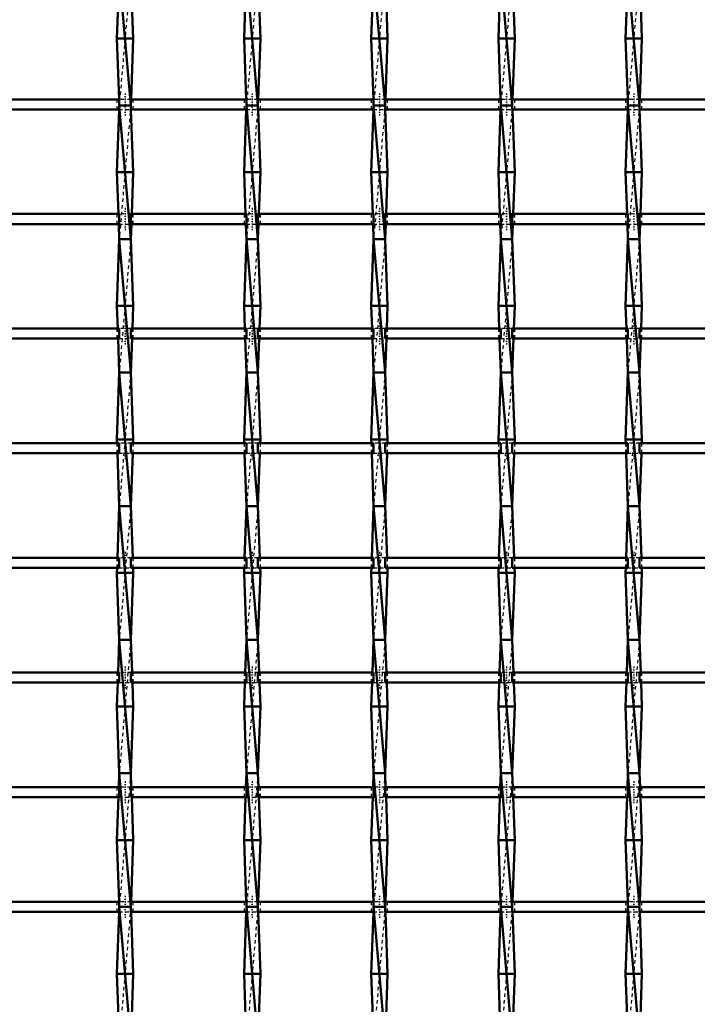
# Model space of a CAD drawing. Header units: millimetres. Extents: x -1015 to 657, y -500 to 954.
# Tile 9 of 30: x -394 to -191, y -132 to 163. Entities that reach past the tile are written whole.
import ezdxf

# ---------------------------------------------------------------- set-up
doc = ezdxf.new("R2010")
doc.units = ezdxf.units.MM
doc.linetypes.add('Center', pattern=[1.5, 0.45, -0.5, 0.05, -0.5])
doc.linetypes.add('Dashed', pattern=[2, 1, -1])
for name, color, linetype, lineweight in [('AM_0', 7, 'Continuous', 50), ('AM_7', 7, 'Center', 25), ('AM_9', 6, 'Dashed', 25)]:
    doc.layers.add(name, color=color, linetype=linetype, lineweight=lineweight)

# ---------------------------------------------------------------- blocks, each defined once
blk = doc.blocks.new('9_wkkyxtz0aknolaej1v4nno9xn________0_in_LSSP33034383111200100035010_4')
at = {"layer": 'AM_0'}
for p, q in [((-363.68, 177), (-360.22, 137)), ((-363.93, 170.15), (-364.4, 157)), ((-359.97, 170.15), (-359.5, 157)), ((-359.5, 157), (-364.4, 157)), ((-364.4, 157), (-363.75, 138.82)), ((-359.5, 157), (-360.15, 138.82)), ((-363.72, 135.82), (-364.4, 117)), ((-360.22, 137), (-363.68, 137)), ((-363.68, 137), (-360.22, 97)), ((-360.18, 135.82), (-359.5, 117)), ((-359.5, 117), (-364.4, 117)), ((-364.4, 117), (-363.95, 104.49)), ((-359.5, 117), (-359.95, 104.49)), ((-363.84, 101.49), (-363.68, 97)), ((-360.06, 101.49), (-360.22, 97)), ((-363.68, 97), (-364.4, 77)), ((-363.68, 97), (-360.22, 57)), ((-360.22, 97), (-363.68, 97)), ((-360.22, 97), (-359.5, 77)), ((-359.5, 77), (-364.4, 77)), ((-364.4, 77), (-364.15, 70.16)), ((-359.5, 77), (-359.75, 70.16)), ((-364.05, 67.16), (-363.68, 57)), ((-359.85, 67.16), (-360.22, 57)), ((-363.68, 57), (-364.4, 37)), ((-363.68, 57), (-360.22, 17)), ((-360.22, 57), (-363.68, 57)), ((-360.22, 57), (-359.5, 37)), ((-364.4, 37), (-364.36, 35.83)), ((-359.5, 37), (-364.4, 37)), ((-359.5, 37), (-359.54, 35.83)), ((-364.25, 32.83), (-363.68, 17)), ((-359.65, 32.83), (-360.22, 17)), ((-363.68, 17), (-364.24, 1.5)), ((-360.22, 17), (-363.68, 17)), ((-363.68, 17), (-360.22, -23)), ((-360.22, 17), (-359.66, 1.5)), ((-364.35, -1.5), (-364.4, -3)), ((-359.55, -1.5), (-359.5, -3)), ((-359.5, -3), (-364.4, -3)), ((-364.4, -3), (-363.68, -23)), ((-359.5, -3), (-360.22, -23)), ((-363.68, -23), (-364.04, -32.83)), ((-363.68, -23), (-360.22, -63)), ((-360.22, -23), (-363.68, -23)), ((-360.22, -23), (-359.86, -32.83)), ((-364.14, -35.83), (-364.4, -43)), ((-359.76, -35.83), (-359.5, -43)), ((-364.4, -43), (-363.68, -63)), ((-359.5, -43), (-364.4, -43)), ((-359.5, -43), (-360.22, -63)), ((-363.68, -63), (-363.83, -67.16)), ((-360.22, -63), (-363.68, -63)), ((-363.68, -63), (-360.22, -103)), ((-360.22, -63), (-360.07, -67.16)), ((-363.94, -70.16), (-364.4, -83)), ((-359.96, -70.16), (-359.5, -83)), ((-364.4, -83), (-363.74, -101.49)), ((-359.5, -83), (-364.4, -83)), ((-359.5, -83), (-360.16, -101.49)), ((-363.68, -103), (-360.22, -143)), ((-360.22, -103), (-363.68, -103)), ((-363.74, -104.49), (-364.4, -123)), ((-360.16, -104.49), (-359.5, -123)), ((-359.5, -123), (-364.4, -123)), ((-364.4, -123), (-363.94, -135.82)), ((-359.5, -123), (-359.96, -135.82))]:
    blk.add_line(p, q, dxfattribs=at)
at = {"layer": 'AM_9'}
for p, q in [((-360.22, 177), (-363.68, 137)), ((-363.75, 138.82), (-363.68, 137)), ((-360.15, 138.82), (-360.22, 137)), ((-363.68, 137), (-363.72, 135.82)), ((-360.22, 137), (-363.68, 97)), ((-360.22, 137), (-360.18, 135.82)), ((-363.95, 104.49), (-363.84, 101.49)), ((-359.95, 104.49), (-360.06, 101.49)), ((-360.22, 97), (-363.68, 57)), ((-364.15, 70.16), (-364.05, 67.16)), ((-359.75, 70.16), (-359.85, 67.16)), ((-360.22, 57), (-363.68, 17)), ((-364.36, 35.83), (-364.25, 32.83)), ((-359.54, 35.83), (-359.65, 32.83)), ((-360.22, 17), (-363.68, -23)), ((-364.24, 1.5), (-364.35, -1.5)), ((-359.66, 1.5), (-359.55, -1.5)), ((-360.22, -23), (-363.68, -63)), ((-364.04, -32.83), (-364.14, -35.83)), ((-359.86, -32.83), (-359.76, -35.83)), ((-360.22, -63), (-363.68, -103)), ((-363.83, -67.16), (-363.94, -70.16)), ((-360.07, -67.16), (-359.96, -70.16)), ((-363.74, -101.49), (-363.68, -103)), ((-363.68, -103), (-363.74, -104.49)), ((-360.22, -103), (-363.68, -143)), ((-360.16, -101.49), (-360.22, -103)), ((-360.22, -103), (-360.16, -104.49))]:
    blk.add_line(p, q, dxfattribs=at)
blk = doc.blocks.new('10_uyhg0ll14dchprovc663uyvkn________0_in_LSSP33034383111200100035010_4')
at = {"layer": 'AM_0'}
for p, q in [((-325.58, 177), (-322.12, 137)), ((-325.83, 170.15), (-326.3, 157)), ((-321.87, 170.15), (-321.4, 157)), ((-321.4, 157), (-326.3, 157)), ((-326.3, 157), (-325.65, 138.82)), ((-321.4, 157), (-322.05, 138.82)), ((-325.62, 135.82), (-326.3, 117)), ((-325.58, 137), (-322.12, 97)), ((-322.12, 137), (-325.58, 137)), ((-322.08, 135.82), (-321.4, 117)), ((-326.3, 117), (-325.85, 104.49)), ((-321.4, 117), (-326.3, 117)), ((-321.4, 117), (-321.85, 104.49)), ((-325.74, 101.49), (-325.58, 97)), ((-321.96, 101.49), (-322.12, 97)), ((-325.58, 97), (-326.3, 77)), ((-325.58, 97), (-322.12, 57)), ((-322.12, 97), (-325.58, 97)), ((-322.12, 97), (-321.4, 77)), ((-326.3, 77), (-326.05, 70.16)), ((-321.4, 77), (-326.3, 77)), ((-321.4, 77), (-321.65, 70.16)), ((-325.95, 67.16), (-325.58, 57)), ((-321.75, 67.16), (-322.12, 57)), ((-325.58, 57), (-326.3, 37)), ((-325.58, 57), (-322.12, 17)), ((-322.12, 57), (-325.58, 57)), ((-322.12, 57), (-321.4, 37)), ((-326.3, 37), (-326.26, 35.83)), ((-321.4, 37), (-326.3, 37)), ((-321.4, 37), (-321.44, 35.83)), ((-326.15, 32.83), (-325.58, 17)), ((-321.55, 32.83), (-322.12, 17)), ((-325.58, 17), (-326.14, 1.5)), ((-322.12, 17), (-325.58, 17)), ((-325.58, 17), (-322.12, -23)), ((-322.12, 17), (-321.56, 1.5)), ((-326.25, -1.5), (-326.3, -3)), ((-321.45, -1.5), (-321.4, -3)), ((-321.4, -3), (-326.3, -3)), ((-326.3, -3), (-325.58, -23)), ((-321.4, -3), (-322.12, -23)), ((-325.58, -23), (-325.94, -32.83)), ((-325.58, -23), (-322.12, -63)), ((-322.12, -23), (-325.58, -23)), ((-322.12, -23), (-321.76, -32.83)), ((-326.04, -35.83), (-326.3, -43)), ((-321.66, -35.83), (-321.4, -43)), ((-326.3, -43), (-325.58, -63)), ((-321.4, -43), (-326.3, -43)), ((-321.4, -43), (-322.12, -63)), ((-325.58, -63), (-325.73, -67.16)), ((-322.12, -63), (-325.58, -63)), ((-325.58, -63), (-322.12, -103)), ((-322.12, -63), (-321.97, -67.16)), ((-325.84, -70.16), (-326.3, -83)), ((-321.86, -70.16), (-321.4, -83)), ((-326.3, -83), (-325.64, -101.49)), ((-321.4, -83), (-326.3, -83)), ((-321.4, -83), (-322.06, -101.49)), ((-325.58, -103), (-322.12, -143)), ((-322.12, -103), (-325.58, -103)), ((-325.64, -104.49), (-326.3, -123)), ((-322.06, -104.49), (-321.4, -123)), ((-321.4, -123), (-326.3, -123)), ((-326.3, -123), (-325.84, -135.82)), ((-321.4, -123), (-321.86, -135.82))]:
    blk.add_line(p, q, dxfattribs=at)
at = {"layer": 'AM_9'}
for p, q in [((-322.12, 177), (-325.58, 137)), ((-325.65, 138.82), (-325.58, 137)), ((-322.05, 138.82), (-322.12, 137)), ((-325.58, 137), (-325.62, 135.82)), ((-322.12, 137), (-325.58, 97)), ((-322.12, 137), (-322.08, 135.82)), ((-325.85, 104.49), (-325.74, 101.49)), ((-321.85, 104.49), (-321.96, 101.49)), ((-322.12, 97), (-325.58, 57)), ((-326.05, 70.16), (-325.95, 67.16)), ((-321.65, 70.16), (-321.75, 67.16)), ((-322.12, 57), (-325.58, 17)), ((-326.26, 35.83), (-326.15, 32.83)), ((-321.44, 35.83), (-321.55, 32.83)), ((-322.12, 17), (-325.58, -23)), ((-326.14, 1.5), (-326.25, -1.5)), ((-321.56, 1.5), (-321.45, -1.5)), ((-322.12, -23), (-325.58, -63)), ((-325.94, -32.83), (-326.04, -35.83)), ((-321.76, -32.83), (-321.66, -35.83)), ((-322.12, -63), (-325.58, -103)), ((-325.73, -67.16), (-325.84, -70.16)), ((-321.97, -67.16), (-321.86, -70.16)), ((-325.64, -101.49), (-325.58, -103)), ((-325.58, -103), (-325.64, -104.49)), ((-322.12, -103), (-325.58, -143)), ((-322.06, -101.49), (-322.12, -103)), ((-322.12, -103), (-322.06, -104.49))]:
    blk.add_line(p, q, dxfattribs=at)
blk = doc.blocks.new('11_u88e0arg9agjx3chzzcm8033l________0_in_LSSP33034383111200100035010_4')
at = {"layer": 'AM_0'}
for p, q in [((-287.48, 177), (-284.02, 137)), ((-287.73, 170.15), (-288.2, 157)), ((-283.77, 170.15), (-283.3, 157)), ((-283.3, 157), (-288.2, 157)), ((-288.2, 157), (-287.55, 138.82)), ((-283.3, 157), (-283.95, 138.82)), ((-287.52, 135.82), (-288.2, 117)), ((-287.48, 137), (-284.02, 97)), ((-284.02, 137), (-287.48, 137)), ((-283.98, 135.82), (-283.3, 117)), ((-288.2, 117), (-287.75, 104.49)), ((-283.3, 117), (-288.2, 117)), ((-283.3, 117), (-283.75, 104.49)), ((-287.64, 101.49), (-287.48, 97)), ((-283.86, 101.49), (-284.02, 97)), ((-287.48, 97), (-288.2, 77)), ((-287.48, 97), (-284.02, 57)), ((-284.02, 97), (-287.48, 97)), ((-284.02, 97), (-283.3, 77)), ((-283.3, 77), (-288.2, 77)), ((-288.2, 77), (-287.95, 70.16)), ((-283.3, 77), (-283.55, 70.16)), ((-287.85, 67.16), (-287.48, 57)), ((-283.65, 67.16), (-284.02, 57)), ((-287.48, 57), (-288.2, 37)), ((-287.48, 57), (-284.02, 17)), ((-284.02, 57), (-287.48, 57)), ((-284.02, 57), (-283.3, 37)), ((-283.3, 37), (-288.2, 37)), ((-288.2, 37), (-288.16, 35.83)), ((-283.3, 37), (-283.34, 35.83)), ((-288.05, 32.83), (-287.48, 17)), ((-283.45, 32.83), (-284.02, 17)), ((-287.48, 17), (-288.04, 1.5)), ((-287.48, 17), (-284.02, -23)), ((-284.02, 17), (-287.48, 17)), ((-284.02, 17), (-283.46, 1.5)), ((-288.15, -1.5), (-288.2, -3)), ((-283.35, -1.5), (-283.3, -3)), ((-283.3, -3), (-288.2, -3)), ((-288.2, -3), (-287.48, -23)), ((-283.3, -3), (-284.02, -23)), ((-287.48, -23), (-287.84, -32.83)), ((-287.48, -23), (-284.02, -63)), ((-284.02, -23), (-287.48, -23)), ((-284.02, -23), (-283.66, -32.83)), ((-287.94, -35.83), (-288.2, -43)), ((-283.56, -35.83), (-283.3, -43)), ((-288.2, -43), (-287.48, -63)), ((-283.3, -43), (-288.2, -43)), ((-283.3, -43), (-284.02, -63)), ((-287.48, -63), (-287.63, -67.16)), ((-287.48, -63), (-284.02, -103)), ((-284.02, -63), (-287.48, -63)), ((-284.02, -63), (-283.87, -67.16)), ((-287.74, -70.16), (-288.2, -83)), ((-283.76, -70.16), (-283.3, -83)), ((-288.2, -83), (-287.54, -101.49)), ((-283.3, -83), (-288.2, -83)), ((-283.3, -83), (-283.96, -101.49)), ((-287.48, -103), (-284.02, -143)), ((-284.02, -103), (-287.48, -103)), ((-287.54, -104.49), (-288.2, -123)), ((-283.96, -104.49), (-283.3, -123)), ((-283.3, -123), (-288.2, -123)), ((-288.2, -123), (-287.74, -135.82)), ((-283.3, -123), (-283.76, -135.82))]:
    blk.add_line(p, q, dxfattribs=at)
at = {"layer": 'AM_9'}
for p, q in [((-284.02, 177), (-287.48, 137)), ((-287.55, 138.82), (-287.48, 137)), ((-283.95, 138.82), (-284.02, 137)), ((-287.48, 137), (-287.52, 135.82)), ((-284.02, 137), (-287.48, 97)), ((-284.02, 137), (-283.98, 135.82)), ((-287.75, 104.49), (-287.64, 101.49)), ((-283.75, 104.49), (-283.86, 101.49)), ((-284.02, 97), (-287.48, 57)), ((-287.95, 70.16), (-287.85, 67.16)), ((-283.55, 70.16), (-283.65, 67.16)), ((-284.02, 57), (-287.48, 17)), ((-288.16, 35.83), (-288.05, 32.83)), ((-283.34, 35.83), (-283.45, 32.83)), ((-284.02, 17), (-287.48, -23)), ((-288.04, 1.5), (-288.15, -1.5)), ((-283.46, 1.5), (-283.35, -1.5)), ((-284.02, -23), (-287.48, -63)), ((-287.84, -32.83), (-287.94, -35.83)), ((-283.66, -32.83), (-283.56, -35.83)), ((-284.02, -63), (-287.48, -103)), ((-287.63, -67.16), (-287.74, -70.16)), ((-283.87, -67.16), (-283.76, -70.16)), ((-287.54, -101.49), (-287.48, -103)), ((-287.48, -103), (-287.54, -104.49)), ((-284.02, -103), (-287.48, -143)), ((-283.96, -101.49), (-284.02, -103)), ((-284.02, -103), (-283.96, -104.49))]:
    blk.add_line(p, q, dxfattribs=at)
blk = doc.blocks.new('12_s56yw97wbdbbcj7xk2f6a818k________0_in_LSSP33034383111200100035010_4')
at = {"layer": 'AM_0'}
for p, q in [((-249.38, 177), (-245.92, 137)), ((-249.63, 170.15), (-250.1, 157)), ((-245.67, 170.15), (-245.2, 157)), ((-245.2, 157), (-250.1, 157)), ((-250.1, 157), (-249.45, 138.82)), ((-245.2, 157), (-245.85, 138.82)), ((-249.42, 135.82), (-250.1, 117)), ((-249.38, 137), (-245.92, 97)), ((-245.92, 137), (-249.38, 137)), ((-245.88, 135.82), (-245.2, 117)), ((-250.1, 117), (-249.65, 104.49)), ((-245.2, 117), (-250.1, 117)), ((-245.2, 117), (-245.65, 104.49)), ((-249.54, 101.49), (-249.38, 97)), ((-245.76, 101.49), (-245.92, 97)), ((-249.38, 97), (-250.1, 77)), ((-249.38, 97), (-245.92, 57)), ((-245.92, 97), (-249.38, 97)), ((-245.92, 97), (-245.2, 77)), ((-250.1, 77), (-249.85, 70.16)), ((-245.2, 77), (-250.1, 77)), ((-245.2, 77), (-245.45, 70.16)), ((-249.75, 67.16), (-249.38, 57)), ((-245.55, 67.16), (-245.92, 57)), ((-249.38, 57), (-250.1, 37)), ((-249.38, 57), (-245.92, 17)), ((-245.92, 57), (-249.38, 57)), ((-245.92, 57), (-245.2, 37)), ((-250.1, 37), (-250.06, 35.83)), ((-245.2, 37), (-250.1, 37)), ((-245.2, 37), (-245.24, 35.83)), ((-249.95, 32.83), (-249.38, 17)), ((-245.35, 32.83), (-245.92, 17)), ((-249.38, 17), (-249.94, 1.5)), ((-249.38, 17), (-245.92, -23)), ((-245.92, 17), (-249.38, 17)), ((-245.92, 17), (-245.36, 1.5)), ((-250.05, -1.5), (-250.1, -3)), ((-245.25, -1.5), (-245.2, -3)), ((-245.2, -3), (-250.1, -3)), ((-250.1, -3), (-249.38, -23)), ((-245.2, -3), (-245.92, -23)), ((-249.38, -23), (-249.74, -32.83)), ((-249.38, -23), (-245.92, -63)), ((-245.92, -23), (-249.38, -23)), ((-245.92, -23), (-245.56, -32.83)), ((-249.84, -35.83), (-250.1, -43)), ((-245.46, -35.83), (-245.2, -43)), ((-250.1, -43), (-249.38, -63)), ((-245.2, -43), (-250.1, -43)), ((-245.2, -43), (-245.92, -63)), ((-249.38, -63), (-249.53, -67.16)), ((-249.38, -63), (-245.92, -103)), ((-245.92, -63), (-249.38, -63)), ((-245.92, -63), (-245.77, -67.16)), ((-249.64, -70.16), (-250.1, -83)), ((-245.66, -70.16), (-245.2, -83)), ((-245.2, -83), (-250.1, -83)), ((-250.1, -83), (-249.44, -101.49)), ((-245.2, -83), (-245.86, -101.49)), ((-249.38, -103), (-245.92, -143)), ((-245.92, -103), (-249.38, -103)), ((-249.44, -104.49), (-250.1, -123)), ((-245.86, -104.49), (-245.2, -123)), ((-245.2, -123), (-250.1, -123)), ((-250.1, -123), (-249.64, -135.82)), ((-245.2, -123), (-245.66, -135.82))]:
    blk.add_line(p, q, dxfattribs=at)
at = {"layer": 'AM_9'}
for p, q in [((-245.92, 177), (-249.38, 137)), ((-249.45, 138.82), (-249.38, 137)), ((-245.85, 138.82), (-245.92, 137)), ((-249.38, 137), (-249.42, 135.82)), ((-245.92, 137), (-249.38, 97)), ((-245.92, 137), (-245.88, 135.82)), ((-249.65, 104.49), (-249.54, 101.49)), ((-245.65, 104.49), (-245.76, 101.49)), ((-245.92, 97), (-249.38, 57)), ((-249.85, 70.16), (-249.75, 67.16)), ((-245.45, 70.16), (-245.55, 67.16)), ((-245.92, 57), (-249.38, 17)), ((-250.06, 35.83), (-249.95, 32.83)), ((-245.24, 35.83), (-245.35, 32.83)), ((-245.92, 17), (-249.38, -23)), ((-249.94, 1.5), (-250.05, -1.5)), ((-245.36, 1.5), (-245.25, -1.5)), ((-245.92, -23), (-249.38, -63)), ((-249.74, -32.83), (-249.84, -35.83)), ((-245.56, -32.83), (-245.46, -35.83)), ((-245.92, -63), (-249.38, -103)), ((-249.53, -67.16), (-249.64, -70.16)), ((-245.77, -67.16), (-245.66, -70.16)), ((-249.44, -101.49), (-249.38, -103)), ((-249.38, -103), (-249.44, -104.49)), ((-245.92, -103), (-249.38, -143)), ((-245.86, -101.49), (-245.92, -103)), ((-245.92, -103), (-245.86, -104.49))]:
    blk.add_line(p, q, dxfattribs=at)
blk = doc.blocks.new('13_7llhmvvss2jd7yyhd51ox8yxf________0_in_LSSP33034383111200100035010_4')
at = {"layer": 'AM_0'}
for p, q in [((-211.28, 177), (-207.82, 137)), ((-211.53, 170.15), (-212, 157)), ((-207.57, 170.15), (-207.1, 157)), ((-207.1, 157), (-212, 157)), ((-212, 157), (-211.35, 138.82)), ((-207.1, 157), (-207.75, 138.82)), ((-211.32, 135.82), (-212, 117)), ((-211.28, 137), (-207.82, 97)), ((-207.82, 137), (-211.28, 137)), ((-207.78, 135.82), (-207.1, 117)), ((-212, 117), (-211.55, 104.49)), ((-207.1, 117), (-212, 117)), ((-207.1, 117), (-207.55, 104.49)), ((-211.44, 101.49), (-211.28, 97)), ((-207.66, 101.49), (-207.82, 97)), ((-211.28, 97), (-212, 77)), ((-211.28, 97), (-207.82, 57)), ((-207.82, 97), (-211.28, 97)), ((-207.82, 97), (-207.1, 77)), ((-212, 77), (-211.75, 70.16)), ((-207.1, 77), (-212, 77)), ((-207.1, 77), (-207.35, 70.16)), ((-211.65, 67.16), (-211.28, 57)), ((-207.45, 67.16), (-207.82, 57)), ((-211.28, 57), (-212, 37)), ((-211.28, 57), (-207.82, 17)), ((-207.82, 57), (-211.28, 57)), ((-207.82, 57), (-207.1, 37)), ((-212, 37), (-211.96, 35.83)), ((-207.1, 37), (-212, 37)), ((-207.1, 37), (-207.14, 35.83)), ((-211.85, 32.83), (-211.28, 17)), ((-207.25, 32.83), (-207.82, 17)), ((-211.28, 17), (-211.84, 1.5)), ((-207.82, 17), (-211.28, 17)), ((-211.28, 17), (-207.82, -23)), ((-207.82, 17), (-207.26, 1.5)), ((-211.95, -1.5), (-212, -3)), ((-207.15, -1.5), (-207.1, -3)), ((-207.1, -3), (-212, -3)), ((-212, -3), (-211.28, -23)), ((-207.1, -3), (-207.82, -23)), ((-211.28, -23), (-211.64, -32.83)), ((-211.28, -23), (-207.82, -63)), ((-207.82, -23), (-211.28, -23)), ((-207.82, -23), (-207.46, -32.83)), ((-211.74, -35.83), (-212, -43)), ((-207.36, -35.83), (-207.1, -43)), ((-212, -43), (-211.28, -63)), ((-207.1, -43), (-212, -43)), ((-207.1, -43), (-207.82, -63)), ((-211.28, -63), (-211.43, -67.16)), ((-211.28, -63), (-207.82, -103)), ((-207.82, -63), (-211.28, -63)), ((-207.82, -63), (-207.67, -67.16)), ((-211.54, -70.16), (-212, -83)), ((-207.56, -70.16), (-207.1, -83)), ((-212, -83), (-211.34, -101.49)), ((-207.1, -83), (-212, -83)), ((-207.1, -83), (-207.76, -101.49)), ((-211.28, -103), (-207.82, -143)), ((-207.82, -103), (-211.28, -103)), ((-211.34, -104.49), (-212, -123)), ((-207.76, -104.49), (-207.1, -123)), ((-212, -123), (-211.54, -135.82)), ((-207.1, -123), (-212, -123)), ((-207.1, -123), (-207.56, -135.82))]:
    blk.add_line(p, q, dxfattribs=at)
at = {"layer": 'AM_9'}
for p, q in [((-207.82, 177), (-211.28, 137)), ((-211.35, 138.82), (-211.28, 137)), ((-207.75, 138.82), (-207.82, 137)), ((-211.28, 137), (-211.32, 135.82)), ((-207.82, 137), (-211.28, 97)), ((-207.82, 137), (-207.78, 135.82)), ((-211.55, 104.49), (-211.44, 101.49)), ((-207.55, 104.49), (-207.66, 101.49)), ((-207.82, 97), (-211.28, 57)), ((-211.75, 70.16), (-211.65, 67.16)), ((-207.35, 70.16), (-207.45, 67.16)), ((-207.82, 57), (-211.28, 17)), ((-211.96, 35.83), (-211.85, 32.83)), ((-207.14, 35.83), (-207.25, 32.83)), ((-207.82, 17), (-211.28, -23)), ((-211.84, 1.5), (-211.95, -1.5)), ((-207.26, 1.5), (-207.15, -1.5)), ((-207.82, -23), (-211.28, -63)), ((-211.64, -32.83), (-211.74, -35.83)), ((-207.46, -32.83), (-207.36, -35.83)), ((-207.82, -63), (-211.28, -103)), ((-211.43, -67.16), (-211.54, -70.16)), ((-207.67, -67.16), (-207.56, -70.16)), ((-211.34, -101.49), (-211.28, -103)), ((-211.28, -103), (-211.34, -104.49)), ((-207.82, -103), (-211.28, -143)), ((-207.76, -101.49), (-207.82, -103)), ((-207.82, -103), (-207.76, -104.49))]:
    blk.add_line(p, q, dxfattribs=at)
blk = doc.blocks.new('47_5dr2419461gyued2lqbp6crlc________0_in_LSSP33034383111200100035010_4')
at = {"layer": 'AM_0'}
for p, q in [((-363.68, -101.49), (-398.32, -101.49)), ((-363.68, -101.49), (-363.68, -104.49)), ((-325.58, -101.49), (-360.22, -101.49)), ((-360.22, -104.49), (-360.22, -101.49)), ((-325.58, -101.49), (-325.58, -104.49)), ((-287.48, -101.49), (-322.12, -101.49)), ((-322.12, -104.49), (-322.12, -101.49)), ((-287.48, -101.49), (-287.48, -104.49)), ((-249.38, -101.49), (-284.02, -101.49)), ((-284.02, -104.49), (-284.02, -101.49)), ((-249.38, -101.49), (-249.38, -104.49)), ((-211.28, -101.49), (-245.92, -101.49)), ((-245.92, -104.49), (-245.92, -101.49)), ((-211.28, -101.49), (-211.28, -104.49)), ((-173.18, -101.49), (-207.82, -101.49)), ((-207.82, -104.49), (-207.82, -101.49)), ((-363.68, -104.49), (-398.32, -104.49)), ((-325.58, -104.49), (-360.22, -104.49)), ((-287.48, -104.49), (-322.12, -104.49)), ((-249.38, -104.49), (-284.02, -104.49)), ((-211.28, -104.49), (-245.92, -104.49)), ((-173.18, -104.49), (-207.82, -104.49))]:
    blk.add_line(p, q, dxfattribs=at)
at = {"layer": 'AM_7'}
for p, q in [((-361.95, -99.69), (-361.95, -106.29)), ((-323.85, -99.69), (-323.85, -106.29)), ((-285.75, -99.69), (-285.75, -106.29)), ((-247.65, -99.69), (-247.65, -106.29)), ((-209.55, -99.69), (-209.55, -106.29))]:
    blk.add_line(p, q, dxfattribs=at)
at = {"layer": 'AM_9'}
for p, q in [((-364.4, -101.49), (-364.4, -104.49)), ((-360.22, -101.49), (-363.68, -101.49)), ((-359.5, -104.49), (-359.5, -101.49)), ((-326.3, -101.49), (-326.3, -104.49)), ((-322.12, -101.49), (-325.58, -101.49)), ((-321.4, -104.49), (-321.4, -101.49)), ((-288.2, -101.49), (-288.2, -104.49)), ((-284.02, -101.49), (-287.48, -101.49)), ((-283.3, -104.49), (-283.3, -101.49)), ((-250.1, -101.49), (-250.1, -104.49)), ((-245.92, -101.49), (-249.38, -101.49)), ((-245.2, -104.49), (-245.2, -101.49)), ((-212, -101.49), (-212, -104.49)), ((-207.82, -101.49), (-211.28, -101.49)), ((-207.1, -104.49), (-207.1, -101.49)), ((-363.68, -104.49), (-360.22, -104.49)), ((-325.58, -104.49), (-322.12, -104.49)), ((-287.48, -104.49), (-284.02, -104.49)), ((-249.38, -104.49), (-245.92, -104.49)), ((-211.28, -104.49), (-207.82, -104.49))]:
    blk.add_line(p, q, dxfattribs=at)
blk = doc.blocks.new('48_ftqyxeyjf5fnsard7285sjuep________0_in_LSSP33034383111200100035010_4')
at = {"layer": 'AM_0'}
for p, q in [((-363.68, -67.16), (-398.32, -67.16)), ((-363.68, -67.16), (-363.68, -70.16)), ((-325.58, -67.16), (-360.22, -67.16)), ((-360.22, -70.16), (-360.22, -67.16)), ((-325.58, -67.16), (-325.58, -70.16)), ((-287.48, -67.16), (-322.12, -67.16)), ((-322.12, -70.16), (-322.12, -67.16)), ((-287.48, -67.16), (-287.48, -70.16)), ((-249.38, -67.16), (-284.02, -67.16)), ((-284.02, -70.16), (-284.02, -67.16)), ((-249.38, -67.16), (-249.38, -70.16)), ((-211.28, -67.16), (-245.92, -67.16)), ((-245.92, -70.16), (-245.92, -67.16)), ((-211.28, -67.16), (-211.28, -70.16)), ((-173.18, -67.16), (-207.82, -67.16)), ((-207.82, -70.16), (-207.82, -67.16)), ((-363.68, -70.16), (-398.32, -70.16)), ((-325.58, -70.16), (-360.22, -70.16)), ((-287.48, -70.16), (-322.12, -70.16)), ((-249.38, -70.16), (-284.02, -70.16)), ((-211.28, -70.16), (-245.92, -70.16)), ((-173.18, -70.16), (-207.82, -70.16))]:
    blk.add_line(p, q, dxfattribs=at)
at = {"layer": 'AM_7'}
for p, q in [((-361.95, -65.36), (-361.95, -71.96)), ((-323.85, -65.36), (-323.85, -71.96)), ((-285.75, -65.36), (-285.75, -71.96)), ((-247.65, -65.36), (-247.65, -71.96)), ((-209.55, -65.36), (-209.55, -71.96))]:
    blk.add_line(p, q, dxfattribs=at)
at = {"layer": 'AM_9'}
for p, q in [((-364.4, -67.16), (-364.4, -70.16)), ((-360.22, -67.16), (-363.68, -67.16)), ((-359.5, -70.16), (-359.5, -67.16)), ((-326.3, -67.16), (-326.3, -70.16)), ((-322.12, -67.16), (-325.58, -67.16)), ((-321.4, -70.16), (-321.4, -67.16)), ((-288.2, -67.16), (-288.2, -70.16)), ((-284.02, -67.16), (-287.48, -67.16)), ((-283.3, -70.16), (-283.3, -67.16)), ((-250.1, -67.16), (-250.1, -70.16)), ((-245.92, -67.16), (-249.38, -67.16)), ((-245.2, -70.16), (-245.2, -67.16)), ((-212, -67.16), (-212, -70.16)), ((-207.82, -67.16), (-211.28, -67.16)), ((-207.1, -70.16), (-207.1, -67.16)), ((-363.68, -70.16), (-360.22, -70.16)), ((-325.58, -70.16), (-322.12, -70.16)), ((-287.48, -70.16), (-284.02, -70.16)), ((-249.38, -70.16), (-245.92, -70.16)), ((-211.28, -70.16), (-207.82, -70.16))]:
    blk.add_line(p, q, dxfattribs=at)
blk = doc.blocks.new('49_mkp8mpf22lhnzttyxmm3nv1gf________0_in_LSSP33034383111200100035010_4')
at = {"layer": 'AM_0'}
for p, q in [((-363.68, -32.83), (-398.32, -32.83)), ((-363.68, -32.83), (-363.68, -35.83)), ((-325.58, -32.83), (-360.22, -32.83)), ((-360.22, -35.83), (-360.22, -32.83)), ((-325.58, -32.83), (-325.58, -35.83)), ((-287.48, -32.83), (-322.12, -32.83)), ((-322.12, -35.83), (-322.12, -32.83)), ((-287.48, -32.83), (-287.48, -35.83)), ((-249.38, -32.83), (-284.02, -32.83)), ((-284.02, -35.83), (-284.02, -32.83)), ((-249.38, -32.83), (-249.38, -35.83)), ((-211.28, -32.83), (-245.92, -32.83)), ((-245.92, -35.83), (-245.92, -32.83)), ((-211.28, -32.83), (-211.28, -35.83)), ((-173.18, -32.83), (-207.82, -32.83)), ((-207.82, -35.83), (-207.82, -32.83)), ((-363.68, -35.83), (-398.32, -35.83)), ((-325.58, -35.83), (-360.22, -35.83)), ((-287.48, -35.83), (-322.12, -35.83)), ((-249.38, -35.83), (-284.02, -35.83)), ((-211.28, -35.83), (-245.92, -35.83)), ((-173.18, -35.83), (-207.82, -35.83))]:
    blk.add_line(p, q, dxfattribs=at)
at = {"layer": 'AM_7'}
for p, q in [((-361.95, -31.03), (-361.95, -37.63)), ((-323.85, -31.03), (-323.85, -37.63)), ((-285.75, -31.03), (-285.75, -37.63)), ((-247.65, -31.03), (-247.65, -37.63)), ((-209.55, -31.03), (-209.55, -37.63))]:
    blk.add_line(p, q, dxfattribs=at)
at = {"layer": 'AM_9'}
for p, q in [((-364.4, -32.83), (-364.4, -35.83)), ((-360.22, -32.83), (-363.68, -32.83)), ((-359.5, -35.83), (-359.5, -32.83)), ((-326.3, -32.83), (-326.3, -35.83)), ((-322.12, -32.83), (-325.58, -32.83)), ((-321.4, -35.83), (-321.4, -32.83)), ((-288.2, -32.83), (-288.2, -35.83)), ((-284.02, -32.83), (-287.48, -32.83)), ((-283.3, -35.83), (-283.3, -32.83)), ((-250.1, -32.83), (-250.1, -35.83)), ((-245.92, -32.83), (-249.38, -32.83)), ((-245.2, -35.83), (-245.2, -32.83)), ((-212, -32.83), (-212, -35.83)), ((-207.82, -32.83), (-211.28, -32.83)), ((-207.1, -35.83), (-207.1, -32.83)), ((-363.68, -35.83), (-360.22, -35.83)), ((-325.58, -35.83), (-322.12, -35.83)), ((-287.48, -35.83), (-284.02, -35.83)), ((-249.38, -35.83), (-245.92, -35.83)), ((-211.28, -35.83), (-207.82, -35.83))]:
    blk.add_line(p, q, dxfattribs=at)
blk = doc.blocks.new('50_wvjlqj6r3pjhxo3nqm5h33mjm________0_in_LSSP33034383111200100035010_4')
at = {"layer": 'AM_0'}
for p, q in [((-363.68, 1.5), (-398.32, 1.5)), ((-363.68, 1.5), (-363.68, -1.5)), ((-325.58, 1.5), (-360.22, 1.5)), ((-360.22, -1.5), (-360.22, 1.5)), ((-325.58, 1.5), (-325.58, -1.5)), ((-287.48, 1.5), (-322.12, 1.5)), ((-322.12, -1.5), (-322.12, 1.5)), ((-287.48, 1.5), (-287.48, -1.5)), ((-249.38, 1.5), (-284.02, 1.5)), ((-284.02, -1.5), (-284.02, 1.5)), ((-249.38, 1.5), (-249.38, -1.5)), ((-211.28, 1.5), (-245.92, 1.5)), ((-245.92, -1.5), (-245.92, 1.5)), ((-211.28, 1.5), (-211.28, -1.5)), ((-173.18, 1.5), (-207.82, 1.5)), ((-207.82, -1.5), (-207.82, 1.5)), ((-363.68, -1.5), (-398.32, -1.5)), ((-325.58, -1.5), (-360.22, -1.5)), ((-287.48, -1.5), (-322.12, -1.5)), ((-249.38, -1.5), (-284.02, -1.5)), ((-211.28, -1.5), (-245.92, -1.5)), ((-173.18, -1.5), (-207.82, -1.5))]:
    blk.add_line(p, q, dxfattribs=at)
at = {"layer": 'AM_7'}
for p, q in [((-361.95, 3.3), (-361.95, -3.3)), ((-323.85, 3.3), (-323.85, -3.3)), ((-285.75, 3.3), (-285.75, -3.3)), ((-247.65, 3.3), (-247.65, -3.3)), ((-209.55, 3.3), (-209.55, -3.3))]:
    blk.add_line(p, q, dxfattribs=at)
at = {"layer": 'AM_9'}
for p, q in [((-364.4, 1.5), (-364.4, -1.5)), ((-360.22, 1.5), (-363.68, 1.5)), ((-359.5, -1.5), (-359.5, 1.5)), ((-326.3, 1.5), (-326.3, -1.5)), ((-322.12, 1.5), (-325.58, 1.5)), ((-321.4, -1.5), (-321.4, 1.5)), ((-288.2, 1.5), (-288.2, -1.5)), ((-284.02, 1.5), (-287.48, 1.5)), ((-283.3, -1.5), (-283.3, 1.5)), ((-250.1, 1.5), (-250.1, -1.5)), ((-245.92, 1.5), (-249.38, 1.5)), ((-245.2, -1.5), (-245.2, 1.5)), ((-212, 1.5), (-212, -1.5)), ((-207.82, 1.5), (-211.28, 1.5)), ((-207.1, -1.5), (-207.1, 1.5)), ((-363.68, -1.5), (-360.22, -1.5)), ((-325.58, -1.5), (-322.12, -1.5)), ((-287.48, -1.5), (-284.02, -1.5)), ((-249.38, -1.5), (-245.92, -1.5)), ((-211.28, -1.5), (-207.82, -1.5))]:
    blk.add_line(p, q, dxfattribs=at)
blk = doc.blocks.new('51_ztk0vlln7f8b6dtjmobiw969n________0_in_LSSP33034383111200100035010_4')
at = {"layer": 'AM_0'}
for p, q in [((-363.68, 35.83), (-398.32, 35.83)), ((-363.68, 35.83), (-363.68, 32.83)), ((-325.58, 35.83), (-360.22, 35.83)), ((-360.22, 32.83), (-360.22, 35.83)), ((-325.58, 35.83), (-325.58, 32.83)), ((-287.48, 35.83), (-322.12, 35.83)), ((-322.12, 32.83), (-322.12, 35.83)), ((-287.48, 35.83), (-287.48, 32.83)), ((-249.38, 35.83), (-284.02, 35.83)), ((-284.02, 32.83), (-284.02, 35.83)), ((-249.38, 35.83), (-249.38, 32.83)), ((-211.28, 35.83), (-245.92, 35.83)), ((-245.92, 32.83), (-245.92, 35.83)), ((-211.28, 35.83), (-211.28, 32.83)), ((-173.18, 35.83), (-207.82, 35.83)), ((-207.82, 32.83), (-207.82, 35.83)), ((-363.68, 32.83), (-398.32, 32.83)), ((-325.58, 32.83), (-360.22, 32.83)), ((-287.48, 32.83), (-322.12, 32.83)), ((-249.38, 32.83), (-284.02, 32.83)), ((-211.28, 32.83), (-245.92, 32.83)), ((-173.18, 32.83), (-207.82, 32.83))]:
    blk.add_line(p, q, dxfattribs=at)
at = {"layer": 'AM_7'}
for p, q in [((-361.95, 37.63), (-361.95, 31.03)), ((-323.85, 37.63), (-323.85, 31.03)), ((-285.75, 37.63), (-285.75, 31.03)), ((-247.65, 37.63), (-247.65, 31.03)), ((-209.55, 37.63), (-209.55, 31.03))]:
    blk.add_line(p, q, dxfattribs=at)
at = {"layer": 'AM_9'}
for p, q in [((-364.4, 35.83), (-364.4, 32.83)), ((-360.22, 35.83), (-363.68, 35.83)), ((-359.5, 32.83), (-359.5, 35.83)), ((-326.3, 35.83), (-326.3, 32.83)), ((-322.12, 35.83), (-325.58, 35.83)), ((-321.4, 32.83), (-321.4, 35.83)), ((-288.2, 35.83), (-288.2, 32.83)), ((-284.02, 35.83), (-287.48, 35.83)), ((-283.3, 32.83), (-283.3, 35.83)), ((-250.1, 35.83), (-250.1, 32.83)), ((-245.92, 35.83), (-249.38, 35.83)), ((-245.2, 32.83), (-245.2, 35.83)), ((-212, 35.83), (-212, 32.83)), ((-207.82, 35.83), (-211.28, 35.83)), ((-207.1, 32.83), (-207.1, 35.83)), ((-363.68, 32.83), (-360.22, 32.83)), ((-325.58, 32.83), (-322.12, 32.83)), ((-287.48, 32.83), (-284.02, 32.83)), ((-249.38, 32.83), (-245.92, 32.83)), ((-211.28, 32.83), (-207.82, 32.83))]:
    blk.add_line(p, q, dxfattribs=at)
blk = doc.blocks.new('52_ipgpvthpejcdobzwndht1g5pd________0_in_LSSP33034383111200100035010_4')
at = {"layer": 'AM_0'}
for p, q in [((-363.68, 70.16), (-398.32, 70.16)), ((-363.68, 70.16), (-363.68, 67.16)), ((-325.58, 70.16), (-360.22, 70.16)), ((-360.22, 67.16), (-360.22, 70.16)), ((-325.58, 70.16), (-325.58, 67.16)), ((-287.48, 70.16), (-322.12, 70.16)), ((-322.12, 67.16), (-322.12, 70.16)), ((-287.48, 70.16), (-287.48, 67.16)), ((-249.38, 70.16), (-284.02, 70.16)), ((-284.02, 67.16), (-284.02, 70.16)), ((-249.38, 70.16), (-249.38, 67.16)), ((-211.28, 70.16), (-245.92, 70.16)), ((-245.92, 67.16), (-245.92, 70.16)), ((-211.28, 70.16), (-211.28, 67.16)), ((-173.18, 70.16), (-207.82, 70.16)), ((-207.82, 67.16), (-207.82, 70.16)), ((-363.68, 67.16), (-398.32, 67.16)), ((-325.58, 67.16), (-360.22, 67.16)), ((-287.48, 67.16), (-322.12, 67.16)), ((-249.38, 67.16), (-284.02, 67.16)), ((-211.28, 67.16), (-245.92, 67.16)), ((-173.18, 67.16), (-207.82, 67.16))]:
    blk.add_line(p, q, dxfattribs=at)
at = {"layer": 'AM_7'}
for p, q in [((-361.95, 71.96), (-361.95, 65.36)), ((-323.85, 71.96), (-323.85, 65.36)), ((-285.75, 71.96), (-285.75, 65.36)), ((-247.65, 71.96), (-247.65, 65.36)), ((-209.55, 71.96), (-209.55, 65.36))]:
    blk.add_line(p, q, dxfattribs=at)
at = {"layer": 'AM_9'}
for p, q in [((-364.4, 70.16), (-364.4, 67.16)), ((-360.22, 70.16), (-363.68, 70.16)), ((-359.5, 67.16), (-359.5, 70.16)), ((-326.3, 70.16), (-326.3, 67.16)), ((-322.12, 70.16), (-325.58, 70.16)), ((-321.4, 67.16), (-321.4, 70.16)), ((-288.2, 70.16), (-288.2, 67.16)), ((-284.02, 70.16), (-287.48, 70.16)), ((-283.3, 67.16), (-283.3, 70.16)), ((-250.1, 70.16), (-250.1, 67.16)), ((-245.92, 70.16), (-249.38, 70.16)), ((-245.2, 67.16), (-245.2, 70.16)), ((-212, 70.16), (-212, 67.16)), ((-207.82, 70.16), (-211.28, 70.16)), ((-207.1, 67.16), (-207.1, 70.16)), ((-363.68, 67.16), (-360.22, 67.16)), ((-325.58, 67.16), (-322.12, 67.16)), ((-287.48, 67.16), (-284.02, 67.16)), ((-249.38, 67.16), (-245.92, 67.16)), ((-211.28, 67.16), (-207.82, 67.16))]:
    blk.add_line(p, q, dxfattribs=at)
blk = doc.blocks.new('53_y44dokzhn5u8ehwfe2oec5k9a________0_in_LSSP33034383111200100035010_4')
at = {"layer": 'AM_0'}
for p, q in [((-363.68, 104.49), (-398.32, 104.49)), ((-363.68, 104.49), (-363.68, 101.49)), ((-325.58, 104.49), (-360.22, 104.49)), ((-360.22, 101.49), (-360.22, 104.49)), ((-325.58, 104.49), (-325.58, 101.49)), ((-287.48, 104.49), (-322.12, 104.49)), ((-322.12, 101.49), (-322.12, 104.49)), ((-287.48, 104.49), (-287.48, 101.49)), ((-249.38, 104.49), (-284.02, 104.49)), ((-284.02, 101.49), (-284.02, 104.49)), ((-249.38, 104.49), (-249.38, 101.49)), ((-211.28, 104.49), (-245.92, 104.49)), ((-245.92, 101.49), (-245.92, 104.49)), ((-211.28, 104.49), (-211.28, 101.49)), ((-173.18, 104.49), (-207.82, 104.49)), ((-207.82, 101.49), (-207.82, 104.49)), ((-363.68, 101.49), (-398.32, 101.49)), ((-325.58, 101.49), (-360.22, 101.49)), ((-287.48, 101.49), (-322.12, 101.49)), ((-249.38, 101.49), (-284.02, 101.49)), ((-211.28, 101.49), (-245.92, 101.49)), ((-173.18, 101.49), (-207.82, 101.49))]:
    blk.add_line(p, q, dxfattribs=at)
at = {"layer": 'AM_7'}
for p, q in [((-361.95, 106.29), (-361.95, 99.69)), ((-323.85, 106.29), (-323.85, 99.69)), ((-285.75, 106.29), (-285.75, 99.69)), ((-247.65, 106.29), (-247.65, 99.69)), ((-209.55, 106.29), (-209.55, 99.69))]:
    blk.add_line(p, q, dxfattribs=at)
at = {"layer": 'AM_9'}
for p, q in [((-364.4, 104.49), (-364.4, 101.49)), ((-360.22, 104.49), (-363.68, 104.49)), ((-359.5, 101.49), (-359.5, 104.49)), ((-326.3, 104.49), (-326.3, 101.49)), ((-322.12, 104.49), (-325.58, 104.49)), ((-321.4, 101.49), (-321.4, 104.49)), ((-288.2, 104.49), (-288.2, 101.49)), ((-284.02, 104.49), (-287.48, 104.49)), ((-283.3, 101.49), (-283.3, 104.49)), ((-250.1, 104.49), (-250.1, 101.49)), ((-245.92, 104.49), (-249.38, 104.49)), ((-245.2, 101.49), (-245.2, 104.49)), ((-212, 104.49), (-212, 101.49)), ((-207.82, 104.49), (-211.28, 104.49)), ((-207.1, 101.49), (-207.1, 104.49)), ((-363.68, 101.49), (-360.22, 101.49)), ((-325.58, 101.49), (-322.12, 101.49)), ((-287.48, 101.49), (-284.02, 101.49)), ((-249.38, 101.49), (-245.92, 101.49)), ((-211.28, 101.49), (-207.82, 101.49))]:
    blk.add_line(p, q, dxfattribs=at)
blk = doc.blocks.new('54_hsg6ghudco8a8oyywpl2ultyo________0_in_LSSP33034383111200100035010_4')
at = {"layer": 'AM_0'}
for p, q in [((-363.68, 138.82), (-398.32, 138.82)), ((-363.68, 138.82), (-363.68, 135.82)), ((-325.58, 138.82), (-360.22, 138.82)), ((-360.22, 135.82), (-360.22, 138.82)), ((-325.58, 138.82), (-325.58, 135.82)), ((-287.48, 138.82), (-322.12, 138.82)), ((-322.12, 135.82), (-322.12, 138.82)), ((-287.48, 138.82), (-287.48, 135.82)), ((-249.38, 138.82), (-284.02, 138.82)), ((-284.02, 135.82), (-284.02, 138.82)), ((-249.38, 138.82), (-249.38, 135.82)), ((-211.28, 138.82), (-245.92, 138.82)), ((-245.92, 135.82), (-245.92, 138.82)), ((-211.28, 138.82), (-211.28, 135.82)), ((-173.18, 138.82), (-207.82, 138.82)), ((-207.82, 135.82), (-207.82, 138.82)), ((-363.68, 135.82), (-398.32, 135.82)), ((-325.58, 135.82), (-360.22, 135.82)), ((-287.48, 135.82), (-322.12, 135.82)), ((-249.38, 135.82), (-284.02, 135.82)), ((-211.28, 135.82), (-245.92, 135.82)), ((-173.18, 135.82), (-207.82, 135.82))]:
    blk.add_line(p, q, dxfattribs=at)
at = {"layer": 'AM_7'}
for p, q in [((-361.95, 140.62), (-361.95, 134.02)), ((-323.85, 140.62), (-323.85, 134.02)), ((-285.75, 140.62), (-285.75, 134.02)), ((-247.65, 140.62), (-247.65, 134.02)), ((-209.55, 140.62), (-209.55, 134.02))]:
    blk.add_line(p, q, dxfattribs=at)
at = {"layer": 'AM_9'}
for p, q in [((-364.4, 138.82), (-364.4, 135.82)), ((-360.22, 138.82), (-363.68, 138.82)), ((-359.5, 135.82), (-359.5, 138.82)), ((-326.3, 138.82), (-326.3, 135.82)), ((-322.12, 138.82), (-325.58, 138.82)), ((-321.4, 135.82), (-321.4, 138.82)), ((-288.2, 138.82), (-288.2, 135.82)), ((-284.02, 138.82), (-287.48, 138.82)), ((-283.3, 135.82), (-283.3, 138.82)), ((-250.1, 138.82), (-250.1, 135.82)), ((-245.92, 138.82), (-249.38, 138.82)), ((-245.2, 135.82), (-245.2, 138.82)), ((-212, 138.82), (-212, 135.82)), ((-207.82, 138.82), (-211.28, 138.82)), ((-207.1, 135.82), (-207.1, 138.82)), ((-363.68, 135.82), (-360.22, 135.82)), ((-325.58, 135.82), (-322.12, 135.82)), ((-287.48, 135.82), (-284.02, 135.82)), ((-249.38, 135.82), (-245.92, 135.82)), ((-211.28, 135.82), (-207.82, 135.82))]:
    blk.add_line(p, q, dxfattribs=at)

msp = doc.modelspace()

# ---------------------------------------------------------------- block references
for name in ['9_wkkyxtz0aknolaej1v4nno9xn________0_in_LSSP33034383111200100035010_4', '10_uyhg0ll14dchprovc663uyvkn________0_in_LSSP33034383111200100035010_4', '11_u88e0arg9agjx3chzzcm8033l________0_in_LSSP33034383111200100035010_4', '12_s56yw97wbdbbcj7xk2f6a818k________0_in_LSSP33034383111200100035010_4', '13_7llhmvvss2jd7yyhd51ox8yxf________0_in_LSSP33034383111200100035010_4', '54_hsg6ghudco8a8oyywpl2ultyo________0_in_LSSP33034383111200100035010_4', '53_y44dokzhn5u8ehwfe2oec5k9a________0_in_LSSP33034383111200100035010_4', '52_ipgpvthpejcdobzwndht1g5pd________0_in_LSSP33034383111200100035010_4', '51_ztk0vlln7f8b6dtjmobiw969n________0_in_LSSP33034383111200100035010_4', '50_wvjlqj6r3pjhxo3nqm5h33mjm________0_in_LSSP33034383111200100035010_4', '49_mkp8mpf22lhnzttyxmm3nv1gf________0_in_LSSP33034383111200100035010_4', '48_ftqyxeyjf5fnsard7285sjuep________0_in_LSSP33034383111200100035010_4', '47_5dr2419461gyued2lqbp6crlc________0_in_LSSP33034383111200100035010_4']:
    msp.add_blockref(name, (0, 0))

doc.saveas('drawing.dxf')
